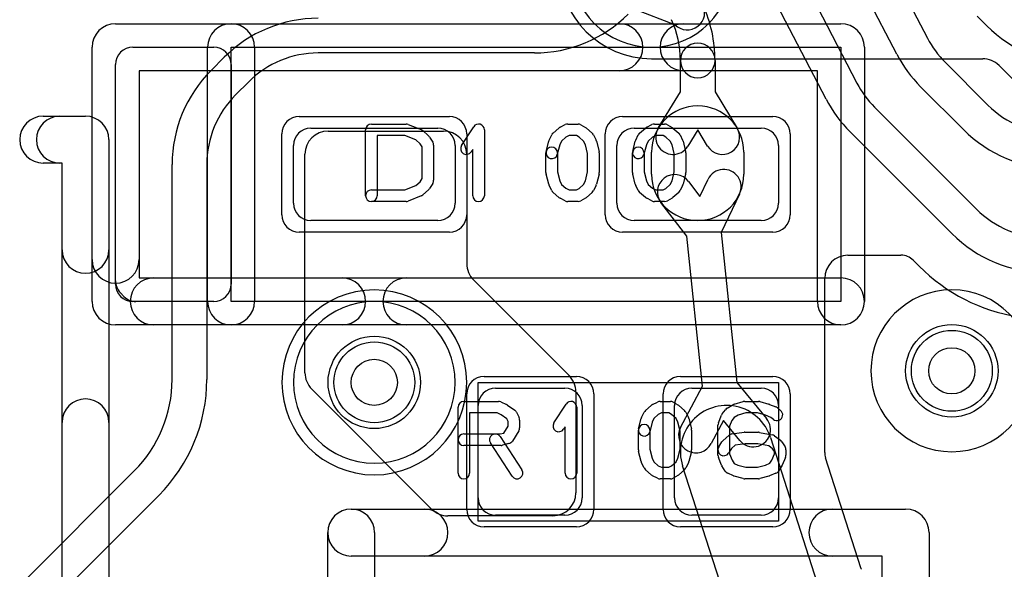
# Model space of a CAD drawing. Extents: x -0.8 to 20.5, y -0.5 to 20.
# Tile 3 of 20: x 3.4 to 7.6, y 4.5 to 6.9. Entities that reach past the tile are written whole.
import ezdxf

# ---------------------------------------------------------------- set-up
doc = ezdxf.new("R2010")
doc.units = 0
for name, color, linetype in [('Hole', 1, 'CONTINUOUS'), ('L1', 3, 'CONTINUOUS'), ('L2', 3, 'CONTINUOUS'), ('L3', 3, 'CONTINUOUS'), ('L4', 3, 'CONTINUOUS'), ('MetalMask-A', 176, 'CONTINUOUS'), ('PartsArea-A', 111, 'CONTINUOUS'), ('PartsSilk-A', 221, 'CONTINUOUS'), ('Resist-A', 2, 'CONTINUOUS'), ('Resist-B', 2, 'CONTINUOUS'), ('Silk-A', 140, 'CONTINUOUS')]:
    doc.layers.add(name, color=color, linetype=linetype)

msp = doc.modelspace()

# ---------------------------------------------------------------- linework, layer by layer
at = {"layer": 'Hole'}
for centre in [(7.4, 5.35), (4.9, 5.3)]:
    msp.add_circle(centre, 0.1, dxfattribs=at)
at = {"layer": 'L1'}
for p, q in [((6.87473, 7.59393), (7.29463, 6.78908)), ((7.16164, 6.7197), (6.74174, 7.52455)), ((6.57293, 7.3954), (6.98931, 6.59466)), ((6.85623, 6.52546), (6.43985, 7.3262)), ((6.20165, 6.84737), (6.02892, 6.91306)), ((7.55122, 6.8427), (7.51029, 6.88363)), ((4.19342, 6.64948), (4.25051, 6.70659)), ((5.59289, 6.725), (4.65711, 6.725)), ((6.225, 6.55689), (6.225, 6.69289)), ((6.375, 6.69289), (6.375, 6.55689)), ((7.37091, 6.68515), (7.55658, 6.49948)), ((4.35658, 6.60052), (4.29948, 6.54341)), ((7.45051, 6.39341), (7.26484, 6.57908)), ((6.12928, 6.4), (6.225, 6.55689)), ((6.375, 6.55689), (6.47072, 6.4)), ((7.06586, 6.49022), (7.50659, 6.04948)), ((4.625, 6.4), (5.175, 6.4)), ((6.025, 6.4), (6.575, 6.4)), ((4.7, 6.38685), (5.2, 6.38685)), ((6.3, 6.39184), (6.25732, 6.32188)), ((6.34268, 6.32188), (6.3, 6.39184)), ((7.40052, 5.94342), (6.9598, 6.38415)), ((4.55, 6.075), (4.55, 6.325)), ((5.25, 6.325), (5.25, 6.075)), ((5.95, 6.075), (5.95, 6.325)), ((6.65, 6.325), (6.65, 6.075)), ((4.6, 5.34142), (4.6, 6.28685)), ((5.3, 6.28685), (5.3, 5.81407)), ((6.1, 6.2), (6.1, 6.29583)), ((6.5, 6.29583), (6.5, 6.2)), ((4.025, 5.31303), (4.025, 6.24289)), ((4.175, 6.24289), (4.175, 5.31303)), ((6.26024, 6.16968), (6.30995, 6.10452)), ((6.30995, 6.10452), (6.34515, 6.17852)), ((6.48061, 6.11408), (6.40165, 5.9481)), ((6.25245, 5.93257), (6.14098, 6.0787)), ((5.175, 6), (4.625, 6)), ((6.575, 6), (6.025, 6)), ((6.32007, 5.28339), (6.25245, 5.93257)), ((6.40165, 5.9481), (6.46927, 5.29895)), ((6.95, 5.85), (7.18004, 5.85)), ((7.23305, 5.82804), (7.25909, 5.802)), ((5.32929, 5.74336), (5.74336, 5.32929)), ((6.85, 4.99666), (6.85, 5.75)), ((6.46927, 5.29895), (6.59813, 5.14371)), ((5.14801, 4.75199), (4.62929, 5.27071)), ((5.425, 5.275), (5.725, 5.275)), ((5.77265, 5.25858), (5.77265, 4.8227)), ((6.22598, 5.10495), (6.32007, 5.28339)), ((6.275, 5.275), (6.575, 5.275)), ((5.35, 4.8), (5.35, 5.2)), ((5.8, 5.2), (5.8, 4.8)), ((6.2, 4.8), (6.2, 5.2)), ((6.65, 5.2), (6.65, 4.8)), ((6.41102, 5.13428), (6.35866, 5.03499)), ((6.48271, 5.04791), (6.41102, 5.13428)), ((6.61541, 5.0612), (6.81642, 4.43582)), ((7.00683, 4.49702), (6.8536, 4.97372)), ((3.38081, 4.43687), (3.86098, 4.91704)), ((6.43561, 4.31342), (6.23459, 4.9388)), ((3.96705, 4.81097), (3.48687, 4.3308)), ((5.67265, 4.7227), (5.21872, 4.7227)), ((5.725, 4.725), (5.425, 4.725)), ((6.575, 4.725), (6.275, 4.725))]:
    msp.add_line(p, q, dxfattribs=at)
for centre in [(7.4, 5.35), (4.9, 5.3)]:
    msp.add_circle(centre, 0.2, dxfattribs=at)
for centre, radius, start, end in [((6.25509, 6.9), 0.075, -135.43753, 31.02141), ((5.8, 6.6929), 0.575, -0.001, 24.46909), ((4.6571, 6.3), 0.575, 89.999, 135), ((5.59289, 7.3), 0.575, -90, -44.99929), ((5.8, 6.6929), 0.425, -0.00135, 24.46951), ((7.9561, 7.24758), 0.57258, -135, -90), ((7.67143, 6.98567), 0.425, -152.44736, -135), ((6.3, 6.69289), 0.075, 0, 180), ((4.6571, 6.3), 0.425, 89.99865, 135), ((6.3, 6.69289), 0.075, 180, -0.00115), ((7.67143, 6.98567), 0.575, -152.44784, -135), ((4.6, 6.24289), 0.575, 134.99929, 180), ((7.36638, 6.79074), 0.425, -152.52528, -135), ((4.6, 6.24289), 0.425, 135, 180), ((7.36638, 6.79074), 0.575, -152.52539, -134.99929), ((6.3, 6.29583), 0.2, 0, 180), ((7.8571, 6.8), 0.425, -135, -89.99865), ((4.625, 6.325), 0.075, 90, 180), ((5.175, 6.325), 0.075, 0, 90), ((6.025, 6.325), 0.075, 90, 180), ((6.1933, 6.36094), 0.075, 148.61172, -31.38727), ((6.4067, 6.36094), 0.075, -148.61172, 31.38727), ((6.575, 6.325), 0.075, 0, 90), ((7.8571, 6.8), 0.575, -135, -89.999), ((4.7, 6.28685), 0.1, 90, 180), ((5.2, 6.28685), 0.1, 0, 90), ((6.3, 6.2), 0.2, 180, 0), ((6.20061, 6.12419), 0.075, 37.33896, -142.66364), ((6.41288, 6.1463), 0.075, -25.44101, 154.55938), ((4.625, 6.075), 0.075, 180, -90), ((5.175, 6.075), 0.075, -90, 0), ((6.025, 6.075), 0.075, 180, -90), ((6.575, 6.075), 0.075, -90, 0), ((7.80711, 6.35), 0.425, -135.00081, -90), ((7.80711, 6.35), 0.575, -135.00071, -90), ((6.95, 5.75), 0.1, 90, 180), ((7.18004, 5.77503), 0.07497, 45, 90), ((5.4, 5.81407), 0.1, 180, -135), ((7.8071, 6.35), 0.775, -135.00052, -98.93884), ((4.7, 5.34142), 0.1, 180, -135), ((5.67265, 5.25858), 0.1, 0, 45), ((3.465, 5.31302), 0.56, -45, 0.00102), ((3.465, 5.31302), 0.71, -45, 0.00081), ((5.425, 5.2), 0.075, 90, 180), ((5.725, 5.2), 0.075, 0, 90), ((6.275, 5.2), 0.075, 90, 180), ((6.575, 5.2), 0.075, 0, 90), ((6.425, 5), 0.2, 17.81801, -162.18153), ((6.54042, 5.09581), 0.075, -140.30692, 39.69578), ((6.29232, 5.06997), 0.075, 152.19805, -27.8024), ((6.92497, 4.99666), 0.07497, 180, -162.18137), ((5.67265, 4.8227), 0.1, -90, 0), ((5.425, 4.8), 0.075, 180, -90), ((5.725, 4.8), 0.075, -90, 0), ((6.275, 4.8), 0.075, 180, -90), ((6.575, 4.8), 0.075, -90, 0), ((5.21872, 4.8227), 0.1, -135, -90), ((6.14938, 4.22345), 0.90003, 17.41688, 17.69532), ((7.07969, 4.51529), 0.07498, -162.58489, -161.28476)]:
    msp.add_arc(centre, radius, start, end, dxfattribs=at)
at = {"layer": 'L2'}
msp.add_circle((7.4, 5.35), 0.2, dxfattribs=at)
for centre, start, end in [((6.1, 7.1), 90, -90), ((6.1, 7.1), -90, 90), ((4.9, 5.3), 90, -90), ((4.9, 5.3), -90, 90)]:
    msp.add_arc(centre, 0.35004, start, end, dxfattribs=at)
at = {"layer": 'L3'}
msp.add_circle((4.9, 5.3), 0.2, dxfattribs=at)
for centre, start, end in [((6.1, 7.1), 90, -90), ((6.1, 7.1), -90, 90), ((7.4, 5.35), 90, -90), ((7.4, 5.35), -90, 90)]:
    msp.add_arc(centre, 0.35004, start, end, dxfattribs=at)
at = {"layer": 'L4'}
for p, q in [((6.09997, 6.69997), (7.53361, 6.69997)), ((7.60432, 6.67068), (7.99571, 6.27929))]:
    msp.add_line(p, q, dxfattribs=at)
for centre in [(7.4, 5.35), (4.9, 5.3)]:
    msp.add_circle(centre, 0.2, dxfattribs=at)
for centre, radius, start, end in [((6.09997, 7.09998), 0.40001, 180, -90), ((7.53361, 6.59997), 0.1, 45, 90), ((4.9, 5.3), 0.4, 90, -90), ((4.9, 5.3), 0.4, -90, 90)]:
    msp.add_arc(centre, radius, start, end, dxfattribs=at)
at = {"layer": 'MetalMask-A'}
for p, q in [((4.625, 6.4), (5.175, 6.4)), ((6.025, 6.4), (6.575, 6.4)), ((4.55, 6.075), (4.55, 6.325)), ((5.25, 6.325), (5.25, 6.075)), ((5.95, 6.075), (5.95, 6.325)), ((6.65, 6.325), (6.65, 6.075)), ((5.175, 6), (4.625, 6)), ((6.575, 6), (6.025, 6)), ((5.425, 5.275), (5.725, 5.275)), ((6.275, 5.275), (6.575, 5.275)), ((5.35, 4.8), (5.35, 5.2)), ((5.8, 5.2), (5.8, 4.8)), ((6.2, 4.8), (6.2, 5.2)), ((6.65, 5.2), (6.65, 4.8)), ((5.725, 4.725), (5.425, 4.725)), ((6.575, 4.725), (6.275, 4.725))]:
    msp.add_line(p, q, dxfattribs=at)
for centre, start, end in [((4.625, 6.325), 90, 180), ((5.175, 6.325), 0, 90), ((6.025, 6.325), 90, 180), ((6.575, 6.325), 0, 90), ((4.625, 6.075), 180, -90), ((5.175, 6.075), -90, 0), ((6.025, 6.075), 180, -90), ((6.575, 6.075), -90, 0), ((5.425, 5.2), 90, 180), ((5.725, 5.2), 0, 90), ((6.275, 5.2), 90, 180), ((6.575, 5.2), 0, 90), ((5.425, 4.8), 180, -90), ((5.725, 4.8), -90, 0), ((6.275, 4.8), 180, -90), ((6.575, 4.8), -90, 0)]:
    msp.add_arc(centre, 0.075, start, end, dxfattribs=at)
at = {"layer": 'PartsArea-A'}
for p, q in [((4.28, 5.65), (4.28, 6.75)), ((4.28, 6.75), (6.92, 6.75)), ((6.92, 6.75), (6.92, 5.65)), ((6.92, 5.65), (4.28, 5.65)), ((5.35, 4.7), (5.35, 5.3)), ((5.35, 5.3), (6.65, 5.3)), ((6.65, 5.3), (6.65, 4.7)), ((6.65, 4.7), (5.35, 4.7))]:
    msp.add_line(p, q, dxfattribs=at)
at = {"layer": 'PartsSilk-A'}
for p, q in [((3.78, 6.8516), (6.92, 6.8516)), ((3.6784, 5.65), (3.6784, 6.75)), ((3.855, 6.75), (4.205, 6.75)), ((4.1784, 5.65), (4.1784, 6.75)), ((4.3816, 6.75), (4.3816, 5.65)), ((7.0216, 6.75), (7.0216, 5.65)), ((3.78, 5.725), (3.78, 6.675)), ((4.28, 6.675), (4.28, 5.725)), ((6.8184, 6.6484), (3.8816, 6.6484)), ((3.8816, 6.6484), (3.8816, 5.7516)), ((6.8184, 5.65), (6.8184, 6.6484)), ((3.4666, 6.4516), (3.65, 6.4516)), ((4.8875, 6.41759), (5.0375, 6.41759)), ((5.04678, 6.4158), (5.10234, 6.39358)), ((5.27763, 6.3247), (5.33041, 6.40618)), ((5.67367, 6.37795), (5.69867, 6.40017)), ((5.7041, 6.40384), (5.72632, 6.41495)), ((5.7375, 6.41759), (5.78194, 6.41759)), ((5.79434, 6.4143), (5.81379, 6.40319)), ((5.818, 6.40017), (5.843, 6.37795)), ((6.04867, 6.37795), (6.07367, 6.40017)), ((6.0791, 6.40384), (6.10132, 6.41495)), ((6.1125, 6.41759), (6.15694, 6.41759)), ((6.16934, 6.4143), (6.18879, 6.40319)), ((6.193, 6.40017), (6.218, 6.37795)), ((4.8625, 6.10741), (4.8625, 6.39259)), ((5.03269, 6.36759), (4.9125, 6.36759)), ((4.9125, 6.36759), (4.9125, 6.10741)), ((5.07972, 6.34878), (5.03269, 6.36759)), ((5.10967, 6.38906), (5.13467, 6.36684)), ((5.13926, 6.36139), (5.15314, 6.33917)), ((5.37639, 6.39259), (5.37639, 6.10741)), ((5.65681, 6.34822), (5.66792, 6.37044)), ((5.72942, 6.3606), (5.71049, 6.34377)), ((5.7434, 6.36759), (5.72942, 6.3606)), ((5.7753, 6.36759), (5.7434, 6.36759)), ((5.78673, 6.36106), (5.7753, 6.36759)), ((5.80618, 6.34377), (5.78673, 6.36106)), ((5.84875, 6.37044), (5.85986, 6.34822)), ((6.03181, 6.34822), (6.04292, 6.37044)), ((6.10442, 6.3606), (6.08549, 6.34377)), ((6.1184, 6.36759), (6.10442, 6.3606)), ((6.1503, 6.36759), (6.1184, 6.36759)), ((6.16173, 6.36106), (6.1503, 6.36759)), ((6.18118, 6.34377), (6.16173, 6.36106)), ((6.22375, 6.37044), (6.23486, 6.34822)), ((3.7516, 6.35), (3.7516, 2.05)), ((5.09876, 6.33185), (5.07972, 6.34878)), ((5.10694, 6.31876), (5.09876, 6.33185)), ((5.10694, 6.18124), (5.10694, 6.31876)), ((5.15694, 6.32593), (5.15694, 6.17407)), ((5.64381, 6.29865), (5.65492, 6.3431)), ((5.70276, 6.32831), (5.69231, 6.28653)), ((5.71049, 6.34377), (5.70276, 6.32831)), ((5.81391, 6.32831), (5.80618, 6.34377)), ((5.82361, 6.28951), (5.81391, 6.32831)), ((5.86175, 6.3431), (5.87286, 6.29865)), ((6.01881, 6.29865), (6.02992, 6.3431)), ((6.07776, 6.32831), (6.06731, 6.28653)), ((6.08549, 6.34377), (6.07776, 6.32831)), ((6.18891, 6.32831), (6.18118, 6.34377)), ((6.19861, 6.28951), (6.18891, 6.32831)), ((6.23675, 6.3431), (6.24786, 6.29865)), ((5.32639, 6.30801), (5.31959, 6.29752)), ((5.32639, 6.10741), (5.32639, 6.30801)), ((5.64306, 6.20741), (5.64306, 6.29259)), ((5.69306, 6.29259), (5.69306, 6.21049)), ((5.82361, 6.21049), (5.82361, 6.28951)), ((5.87361, 6.29259), (5.87361, 6.20741)), ((6.01806, 6.20741), (6.01806, 6.29259)), ((6.06806, 6.29259), (6.06806, 6.21049)), ((6.19861, 6.21049), (6.19861, 6.28951)), ((6.24861, 6.29259), (6.24861, 6.20741)), ((3.5484, 6.2484), (3.4666, 6.2484)), ((3.5484, 2.05), (3.5484, 6.2484)), ((5.09876, 6.16815), (5.10694, 6.18124)), ((5.65492, 6.1569), (5.64381, 6.20135)), ((5.69306, 6.21049), (5.70276, 6.17169)), ((5.81391, 6.17169), (5.82361, 6.21049)), ((5.87286, 6.20135), (5.86175, 6.1569)), ((6.02992, 6.1569), (6.01881, 6.20135)), ((6.06806, 6.21049), (6.07776, 6.17169)), ((6.18891, 6.17169), (6.19861, 6.21049)), ((6.24786, 6.20135), (6.23675, 6.1569)), ((5.03269, 6.13241), (5.07972, 6.15122)), ((5.07972, 6.15122), (5.09876, 6.16815)), ((5.15314, 6.16083), (5.13926, 6.13861)), ((5.66792, 6.12956), (5.65681, 6.15178)), ((5.70276, 6.17169), (5.71049, 6.15623)), ((5.71049, 6.15623), (5.72942, 6.1394)), ((5.72942, 6.1394), (5.7434, 6.13241)), ((5.7753, 6.13241), (5.78673, 6.13894)), ((5.78673, 6.13894), (5.80618, 6.15623)), ((5.80618, 6.15623), (5.81391, 6.17169)), ((5.85986, 6.15178), (5.84875, 6.12956)), ((6.04292, 6.12956), (6.03181, 6.15178)), ((6.07776, 6.17169), (6.08549, 6.15623)), ((6.08549, 6.15623), (6.10442, 6.1394)), ((6.10442, 6.1394), (6.1184, 6.13241)), ((6.1503, 6.13241), (6.16173, 6.13894)), ((6.16173, 6.13894), (6.18118, 6.15623)), ((6.18118, 6.15623), (6.18891, 6.17169)), ((6.23486, 6.15178), (6.22375, 6.12956)), ((4.8875, 6.13241), (5.03269, 6.13241)), ((5.10234, 6.10642), (5.04678, 6.0842)), ((5.13467, 6.13316), (5.10967, 6.11094)), ((5.69867, 6.09983), (5.67367, 6.12205)), ((5.72632, 6.08505), (5.7041, 6.09616)), ((5.7434, 6.13241), (5.7753, 6.13241)), ((5.81379, 6.09681), (5.79434, 6.0857)), ((5.843, 6.12205), (5.818, 6.09983)), ((6.07367, 6.09983), (6.04867, 6.12205)), ((6.10132, 6.08505), (6.0791, 6.09616)), ((6.1184, 6.13241), (6.1503, 6.13241)), ((6.18879, 6.09681), (6.16934, 6.0857)), ((6.218, 6.12205), (6.193, 6.09983)), ((5.0375, 6.08241), (4.8875, 6.08241)), ((5.78194, 6.08241), (5.7375, 6.08241)), ((6.15694, 6.08241), (6.1125, 6.08241)), ((3.8816, 5.7516), (6.92, 5.7516)), ((4.205, 5.65), (3.855, 5.65)), ((6.92, 5.5484), (3.78, 5.5484)), ((5.2875, 5.21759), (5.4375, 5.21759)), ((5.44765, 5.21544), (5.47265, 5.20433)), ((5.4772, 5.2017), (5.50776, 5.17948)), ((5.67763, 5.1247), (5.73041, 5.20618)), ((6.07367, 5.17795), (6.09867, 5.20017)), ((6.1041, 5.20384), (6.12632, 5.21495)), ((6.1375, 5.21759), (6.18194, 5.21759)), ((6.19434, 5.2143), (6.21379, 5.20319)), ((6.218, 5.20017), (6.243, 5.17795)), ((6.42754, 5.18818), (6.45254, 5.20299)), ((6.45841, 5.20552), (6.4973, 5.21663)), ((6.50417, 5.21759), (6.5625, 5.21759)), ((6.56937, 5.21663), (6.60826, 5.20552)), ((6.61067, 5.20469), (6.63845, 5.19358)), ((5.2625, 4.90741), (5.2625, 5.19259)), ((5.4322, 5.16759), (5.3125, 5.16759)), ((5.3125, 5.16759), (5.3125, 4.90741)), ((5.44993, 5.15971), (5.4322, 5.16759)), ((5.47343, 5.14263), (5.44993, 5.15971)), ((5.51542, 5.17044), (5.52653, 5.14822)), ((5.77639, 5.19259), (5.77639, 4.90741)), ((6.05681, 5.14822), (6.06792, 5.17044)), ((6.12942, 5.1606), (6.11049, 5.14377)), ((6.1434, 5.16759), (6.12942, 5.1606)), ((6.1753, 5.16759), (6.1434, 5.16759)), ((6.18673, 5.16106), (6.1753, 5.16759)), ((6.20618, 5.14377), (6.18673, 5.16106)), ((6.24875, 5.17044), (6.25986, 5.14822)), ((6.38942, 5.12442), (6.40331, 5.15776)), ((6.40639, 5.16315), (6.42028, 5.18167)), ((6.47525, 5.15833), (6.4573, 5.14769)), ((6.50767, 5.16759), (6.47525, 5.15833)), ((6.559, 5.16759), (6.50767, 5.16759)), ((6.59329, 5.15779), (6.559, 5.16759)), ((6.61645, 5.14853), (6.59329, 5.15779)), ((6.64479, 5.18989), (6.65868, 5.17878)), ((5.47917, 5.13114), (5.47343, 5.14263)), ((5.47917, 5.11087), (5.47917, 5.13114)), ((5.52917, 5.13704), (5.52917, 5.1037)), ((6.04381, 5.09865), (6.05492, 5.1431)), ((6.10276, 5.12831), (6.09231, 5.08653)), ((6.11049, 5.14377), (6.10276, 5.12831)), ((6.21391, 5.12831), (6.20618, 5.14377)), ((6.22361, 5.08951), (6.21391, 5.12831)), ((6.26175, 5.1431), (6.27286, 5.09865)), ((6.3875, 4.98519), (6.3875, 5.11481)), ((6.44827, 5.13565), (6.4375, 5.10981)), ((6.4573, 5.14769), (6.44827, 5.13565)), ((6.62744, 5.13974), (6.61645, 5.14853)), ((5.2875, 5.07685), (5.44533, 5.07685)), ((5.44533, 5.07685), (5.46042, 5.08087)), ((5.46042, 5.08087), (5.47917, 5.11087)), ((5.52537, 5.09045), (5.49759, 5.04601)), ((5.72639, 5.10801), (5.71959, 5.09752)), ((5.72639, 4.90741), (5.72639, 5.10801)), ((6.04306, 5.00741), (6.04306, 5.09259)), ((6.09306, 5.09259), (6.09306, 5.01049)), ((6.22361, 5.01049), (6.22361, 5.08951)), ((6.27361, 5.09259), (6.27361, 5.00741)), ((6.4375, 5.10981), (6.4375, 4.99019)), ((6.44791, 5.07661), (6.50069, 5.08402)), ((6.50417, 5.08426), (6.5625, 5.08426)), ((6.5674, 5.08377), (6.62296, 5.07266)), ((5.49714, 4.89373), (5.40269, 5.03817)), ((5.44453, 5.06553), (5.53898, 4.92109)), ((5.48283, 5.0351), (5.45505, 5.02769)), ((6.3913, 5.02066), (6.40519, 5.04288)), ((6.40978, 5.04832), (6.43478, 5.07054)), ((6.50592, 5.03426), (6.46235, 5.02814)), ((6.56002, 5.03426), (6.50592, 5.03426)), ((6.60767, 5.02473), (6.56002, 5.03426)), ((6.63294, 5.06824), (6.65794, 5.04972)), ((6.66426, 5.04287), (6.67814, 5.02065)), ((5.44861, 5.02685), (5.2875, 5.02685)), ((6.05492, 4.9569), (6.04381, 5.00135)), ((6.09306, 5.01049), (6.10276, 4.97169)), ((6.21391, 4.97169), (6.22361, 5.01049)), ((6.27286, 5.00135), (6.26175, 4.9569)), ((6.44568, 5.01333), (6.4337, 4.99416)), ((6.4375, 4.99019), (6.44868, 4.96336)), ((6.46235, 5.02814), (6.44568, 5.01333)), ((6.62437, 5.01236), (6.60767, 5.02473)), ((6.62077, 4.96336), (6.63194, 4.99019)), ((6.63194, 5.00024), (6.62437, 5.01236)), ((6.63194, 4.99019), (6.63194, 5.00024)), ((6.68194, 5.00741), (6.68194, 4.98519)), ((6.06792, 4.92956), (6.05681, 4.95178)), ((6.10276, 4.97169), (6.11049, 4.95623)), ((6.11049, 4.95623), (6.12942, 4.9394)), ((6.18673, 4.93894), (6.20618, 4.95623)), ((6.20618, 4.95623), (6.21391, 4.97169)), ((6.25986, 4.95178), (6.24875, 4.92956)), ((6.40331, 4.94224), (6.38942, 4.97558)), ((6.44868, 4.96336), (6.45742, 4.94937)), ((6.45742, 4.94937), (6.47383, 4.94208)), ((6.59329, 4.94221), (6.6123, 4.94981)), ((6.6123, 4.94981), (6.62077, 4.96336)), ((6.68002, 4.97558), (6.66614, 4.94224)), ((6.09867, 4.89983), (6.07367, 4.92205)), ((6.12942, 4.9394), (6.1434, 4.93241)), ((6.1434, 4.93241), (6.1753, 4.93241)), ((6.1753, 4.93241), (6.18673, 4.93894)), ((6.243, 4.92205), (6.218, 4.89983)), ((6.41908, 4.91638), (6.40519, 4.9386)), ((6.45513, 4.89567), (6.43013, 4.90678)), ((6.47383, 4.94208), (6.50767, 4.93241)), ((6.50767, 4.93241), (6.559, 4.93241)), ((6.559, 4.93241), (6.59329, 4.94221)), ((6.63845, 4.90642), (6.61067, 4.89531)), ((6.66426, 4.9386), (6.65037, 4.91638)), ((6.12632, 4.88505), (6.1041, 4.89616)), ((6.18194, 4.88241), (6.1375, 4.88241)), ((6.21379, 4.89681), (6.19434, 4.8857)), ((6.4973, 4.88337), (6.45841, 4.89448)), ((6.5625, 4.88241), (6.50417, 4.88241)), ((6.60826, 4.89448), (6.56937, 4.88337)), ((4.8, 4.7516), (7.2, 4.7516)), ((4.6984, 1.15), (4.6984, 4.65)), ((4.9016, 4.65), (4.9016, 1.2516)), ((7.3016, 4.65), (7.3016, 1.15)), ((7.0984, 4.5484), (4.8, 4.5484)), ((7.0984, 1.2516), (7.0984, 4.5484))]:
    msp.add_line(p, q, dxfattribs=at)
for centre, radius, start, end in [((3.78, 6.75), 0.1016, 90, 180), ((4.28, 6.75), 0.1016, 0, 180), ((6.92, 6.75), 0.1016, 0, 90), ((3.855, 6.675), 0.075, 90, 180), ((4.205, 6.675), 0.075, 0, 90), ((3.4666, 6.35), 0.1016, 90, -90), ((3.65, 6.35), 0.1016, 0, 90), ((4.8875, 6.39259), 0.025, 90, 180), ((5.0375, 6.39259), 0.025, 68.2071, 90), ((5.09306, 6.37037), 0.025, 48.37217, 68.20215), ((5.35139, 6.39259), 0.025, 0, 147.06619), ((5.71528, 6.38148), 0.025, 116.56505, 131.62783), ((5.7375, 6.39259), 0.025, 90, 116.56505), ((5.78194, 6.39259), 0.025, 60.26649, 90), ((5.80139, 6.38148), 0.025, 48.37217, 60.26649), ((6.09028, 6.38148), 0.025, 116.56505, 131.62783), ((6.1125, 6.39259), 0.025, 90, 116.56505), ((6.15694, 6.39259), 0.025, 60.26649, 90), ((6.17639, 6.38148), 0.025, 48.37217, 60.26649), ((5.11806, 6.34815), 0.025, 31.98594, 48.36931), ((5.69028, 6.35926), 0.025, 131.62783, 153.43495), ((5.82639, 6.35926), 0.025, 26.56505, 48.37217), ((6.06528, 6.35926), 0.025, 131.62783, 153.43495), ((6.20139, 6.35926), 0.025, 26.56505, 48.37217), ((5.13194, 6.32593), 0.025, 0, 31.99147), ((5.29861, 6.31111), 0.025, 147.06646, -32.93381), ((5.66806, 6.29259), 0.025, 0, 180), ((5.67917, 6.33704), 0.025, 153.43495, 165.96932), ((5.8375, 6.33704), 0.025, 14.03068, 26.56505), ((6.04306, 6.29259), 0.025, 0, 180), ((6.05417, 6.33704), 0.025, 153.43495, 165.96932), ((6.2125, 6.33704), 0.025, 14.03068, 26.56505), ((5.66806, 6.29259), 0.025, 165.96932, -14.03321), ((5.84861, 6.29259), 0.025, 0, 14.03068), ((6.04306, 6.29259), 0.025, 165.96932, -14.03321), ((6.22361, 6.29259), 0.025, 0, 14.03068), ((5.66806, 6.20741), 0.025, 180, -165.96932), ((5.84861, 6.20741), 0.025, -14.03068, 0), ((6.04306, 6.20741), 0.025, 180, -165.96932), ((6.22361, 6.20741), 0.025, -14.03068, 0), ((5.11806, 6.15185), 0.025, -48.37217, -31.99147), ((5.13194, 6.17407), 0.025, -31.98594, 0), ((5.67917, 6.16296), 0.025, -165.96932, -153.43495), ((5.8375, 6.16296), 0.025, -26.56505, -14.03068), ((6.05417, 6.16296), 0.025, -165.96932, -153.43495), ((6.2125, 6.16296), 0.025, -26.56505, -14.03068), ((4.8875, 6.10741), 0.025, 90, -90), ((4.8875, 6.10741), 0.025, 180, 0), ((5.09306, 6.12963), 0.025, -68.2071, -48.36931), ((5.35139, 6.10741), 0.025, 180, 0), ((5.69028, 6.14074), 0.025, -153.43495, -131.62783), ((5.71528, 6.11852), 0.025, -131.62783, -116.56505), ((5.80139, 6.11852), 0.025, -60.26649, -48.37217), ((5.82639, 6.14074), 0.025, -48.37217, -26.56505), ((6.06528, 6.14074), 0.025, -153.43495, -131.62783), ((6.09028, 6.11852), 0.025, -131.62783, -116.56505), ((6.17639, 6.11852), 0.025, -60.26649, -48.37217), ((6.20139, 6.14074), 0.025, -48.37217, -26.56505), ((5.0375, 6.10741), 0.025, -90, -68.20215), ((5.7375, 6.10741), 0.025, -116.56505, -90), ((5.78194, 6.10741), 0.025, -90, -60.26649), ((6.1125, 6.10741), 0.025, -116.56505, -90), ((6.15694, 6.10741), 0.025, -90, -60.26649), ((3.855, 5.725), 0.075, 180, -90), ((4.205, 5.725), 0.075, -90, 0), ((6.92, 5.65), 0.1016, -90, 90), ((3.78, 5.65), 0.1016, 180, -90), ((4.28, 5.65), 0.1016, 180, 0), ((6.92, 5.65), 0.1016, 180, 0), ((5.2875, 5.19259), 0.025, 90, 180), ((5.4375, 5.19259), 0.025, 66.04914, 90), ((5.4625, 5.18148), 0.025, 53.98274, 66.03964), ((5.75139, 5.19259), 0.025, 0, 147.06619), ((6.11528, 5.18148), 0.025, 116.56505, 131.62783), ((6.1375, 5.19259), 0.025, 90, 116.56505), ((6.18194, 5.19259), 0.025, 60.26649, 90), ((6.20139, 5.18148), 0.025, 48.37217, 60.26649), ((6.46528, 5.18148), 0.025, 105.94854, 120.63752), ((6.50417, 5.19259), 0.025, 90, 105.94854), ((6.5625, 5.19259), 0.025, 74.05146, 90), ((6.60139, 5.18148), 0.025, 68.2071, 74.05146), ((5.49306, 5.15926), 0.025, 26.56505, 53.97932), ((6.09028, 5.15926), 0.025, 131.62783, 153.43495), ((6.22639, 5.15926), 0.025, 26.56505, 48.37217), ((6.42639, 5.14815), 0.025, 143.1301, 157.39424), ((6.44028, 5.16667), 0.025, 120.63752, 143.1301), ((6.64306, 5.15926), 0.025, -128.66697, 51.34522), ((6.62917, 5.17037), 0.025, 51.33303, 68.2071), ((5.50417, 5.13704), 0.025, 0, 26.56505), ((5.69861, 5.11111), 0.025, 147.06646, -32.93381), ((6.06806, 5.09259), 0.025, 0, 180), ((6.07917, 5.13704), 0.025, 153.43495, 165.96932), ((6.2375, 5.13704), 0.025, 14.03068, 26.56505), ((6.4125, 5.11481), 0.025, 157.39424, 180), ((5.2875, 5.05185), 0.025, 90, -90), ((5.42361, 5.05185), 0.025, 33.18146, -146.81914), ((5.50417, 5.1037), 0.025, -32.00538, 0), ((6.06806, 5.09259), 0.025, 165.96932, -14.03321), ((6.24861, 5.09259), 0.025, 0, 14.03068), ((6.45139, 5.05185), 0.025, 98.00047, 131.62783), ((6.50417, 5.05926), 0.025, 90, 98.00047), ((6.5625, 5.05926), 0.025, 78.69456, 90), ((6.61806, 5.04815), 0.025, 53.47387, 78.69456), ((5.47639, 5.05926), 0.025, -75.07449, -32.01002), ((6.42639, 5.02963), 0.025, 131.62783, 147.99462), ((6.64306, 5.02963), 0.025, 31.98594, 53.47387), ((5.44861, 5.05185), 0.025, -90, -75.06473), ((6.06806, 5.00741), 0.025, 180, -165.96932), ((6.24861, 5.00741), 0.025, -14.03068, 0), ((6.4125, 5.00741), 0.025, 147.99462, -32.01002), ((6.65694, 5.00741), 0.025, 0, 31.98594), ((6.07917, 4.96296), 0.025, -165.96932, -153.43495), ((6.2375, 4.96296), 0.025, -26.56505, -14.03068), ((6.4125, 4.98519), 0.025, 180, -157.39424), ((6.65694, 4.98519), 0.025, -22.60576, 0), ((5.2875, 4.90741), 0.025, 180, 0), ((5.51806, 4.90741), 0.025, -146.81854, 33.18086), ((5.75139, 4.90741), 0.025, 180, 0), ((6.09028, 4.94074), 0.025, -153.43495, -131.62783), ((6.22639, 4.94074), 0.025, -48.37217, -26.56505), ((6.42639, 4.95185), 0.025, -157.39424, -147.99462), ((6.44028, 4.92963), 0.025, -147.99462, -113.95086), ((6.62917, 4.92963), 0.025, -68.2071, -32.00538), ((6.64306, 4.95185), 0.025, -32.00538, -22.60576), ((6.11528, 4.91852), 0.025, -131.62783, -116.56505), ((6.1375, 4.90741), 0.025, -116.56505, -90), ((6.18194, 4.90741), 0.025, -90, -60.26649), ((6.20139, 4.91852), 0.025, -60.26649, -48.37217), ((6.46528, 4.91852), 0.025, -113.95086, -105.94854), ((6.50417, 4.90741), 0.025, -105.94854, -90), ((6.5625, 4.90741), 0.025, -90, -74.05146), ((6.60139, 4.91852), 0.025, -74.05146, -68.2071), ((4.8, 4.65), 0.1016, 90, -90), ((4.8, 4.65), 0.1016, 0, 180), ((7.2, 4.65), 0.1016, 0, 90)]:
    msp.add_arc(centre, radius, start, end, dxfattribs=at)
at = {"layer": 'Resist-A'}
for p, q in [((4.575, 6.45), (5.225, 6.45)), ((5.975, 6.45), (6.625, 6.45)), ((4.5, 6.025), (4.5, 6.375)), ((5.3, 6.375), (5.3, 6.025)), ((5.9, 6.025), (5.9, 6.375)), ((6.7, 6.375), (6.7, 6.025)), ((5.225, 5.95), (4.575, 5.95)), ((6.625, 5.95), (5.975, 5.95)), ((5.375, 5.325), (5.775, 5.325)), ((6.225, 5.325), (6.625, 5.325)), ((5.3, 4.75), (5.3, 5.25)), ((5.85, 5.25), (5.85, 4.75)), ((6.15, 4.75), (6.15, 5.25)), ((6.7, 5.25), (6.7, 4.75)), ((5.775, 4.675), (5.375, 4.675)), ((6.625, 4.675), (6.225, 4.675))]:
    msp.add_line(p, q, dxfattribs=at)
for centre in [(7.4, 5.35), (4.9, 5.3)]:
    msp.add_circle(centre, 0.175, dxfattribs=at)
for centre, start, end in [((4.575, 6.375), 90, 180), ((5.225, 6.375), 0, 90), ((5.975, 6.375), 90, 180), ((6.625, 6.375), 0, 90), ((4.575, 6.025), 180, -90), ((5.225, 6.025), -90, 0), ((5.975, 6.025), 180, -90), ((6.625, 6.025), -90, 0), ((5.375, 5.25), 90, 180), ((5.775, 5.25), 0, 90), ((6.225, 5.25), 90, 180), ((6.625, 5.25), 0, 90), ((5.375, 4.75), 180, -90), ((5.775, 4.75), -90, 0), ((6.225, 4.75), 180, -90), ((6.625, 4.75), -90, 0)]:
    msp.add_arc(centre, 0.075, start, end, dxfattribs=at)
at = {"layer": 'Resist-B'}
for centre in [(7.4, 5.35), (4.9, 5.3)]:
    msp.add_circle(centre, 0.175, dxfattribs=at)
at = {"layer": 'Silk-A'}
for p, q in [((3.78, 6.8516), (5.96098, 6.8516)), ((6.23902, 6.8516), (6.92, 6.8516)), ((3.6784, 5.8308), (3.6784, 6.75)), ((3.855, 6.75), (4.205, 6.75)), ((4.1784, 5.65), (4.1784, 6.75)), ((4.3816, 6.75), (4.3816, 5.65)), ((7.0216, 6.75), (7.0216, 5.65)), ((3.78, 5.73974), (3.78, 6.675)), ((4.28, 6.675), (4.28, 5.725)), ((5.96098, 6.6484), (3.8816, 6.6484)), ((3.8816, 6.6484), (3.8816, 5.8308)), ((6.8184, 6.6484), (6.23902, 6.6484)), ((6.8184, 5.65), (6.8184, 6.6484)), ((3.53902, 6.4516), (3.65, 6.4516)), ((3.7516, 6.35), (3.7516, 5.87327)), ((3.5484, 6.2484), (3.53902, 6.2484)), ((3.5484, 5.87327), (3.5484, 6.2484)), ((3.94544, 5.7516), (4.76098, 5.7516)), ((5.03902, 5.7516), (6.92, 5.7516)), ((4.205, 5.65), (3.8681, 5.65)), ((4.76098, 5.5484), (3.94544, 5.5484)), ((6.92, 5.5484), (5.03902, 5.5484)), ((3.5484, 2.05), (3.5484, 5.12673)), ((3.7516, 5.12673), (3.7516, 2.05)), ((4.8, 4.7516), (5.11711, 4.7516)), ((6.88289, 4.7516), (7.2, 4.7516)), ((4.6984, 1.37327), (4.6984, 4.65)), ((4.9016, 4.65), (4.9016, 1.37327)), ((7.3016, 4.65), (7.3016, 3.36308)), ((5.11711, 4.5484), (4.8, 4.5484)), ((7.0984, 4.5484), (6.88289, 4.5484)), ((7.0984, 3.36308), (7.0984, 4.5484))]:
    msp.add_line(p, q, dxfattribs=at)
for centre, radius, start, end in [((3.78, 6.75), 0.1016, 90, 180), ((4.28, 6.75), 0.1016, 0, 180), ((5.96098, 6.75), 0.1016, -90, 90), ((6.23902, 6.75), 0.1016, 90, -90), ((6.92, 6.75), 0.1016, 0, 90), ((3.855, 6.675), 0.075, 90, 180), ((4.205, 6.675), 0.075, 0, 90), ((3.53902, 6.35), 0.1016, 90, -90), ((3.65, 6.35), 0.1016, 0, 90), ((3.65, 5.87327), 0.1016, 180, 0), ((3.78, 5.8308), 0.1016, 180, 0), ((3.855, 5.73974), 0.075, 180, -136.76679), ((3.94544, 5.65), 0.1016, 90, -90), ((4.205, 5.725), 0.075, -90, 0), ((4.76098, 5.65), 0.1016, -90, 90), ((5.03902, 5.65), 0.1016, 90, -90), ((6.92, 5.65), 0.1016, -90, 90), ((3.6, 5.5), 0.275, 40.00378, 43.23333), ((3.8681, 5.725), 0.075, -139.99197, -90), ((4.28, 5.65), 0.1016, 180, 0), ((6.92, 5.65), 0.1016, 180, 0), ((3.65, 5.12673), 0.1016, 0, 180), ((4.8, 4.65), 0.1016, 90, -90), ((4.8, 4.65), 0.1016, 0, 180), ((5.11711, 4.65), 0.1016, -90, 90), ((6.88289, 4.65), 0.1016, 90, -90), ((7.2, 4.65), 0.1016, 0, 90)]:
    msp.add_arc(centre, radius, start, end, dxfattribs=at)

doc.saveas('drawing.dxf')
